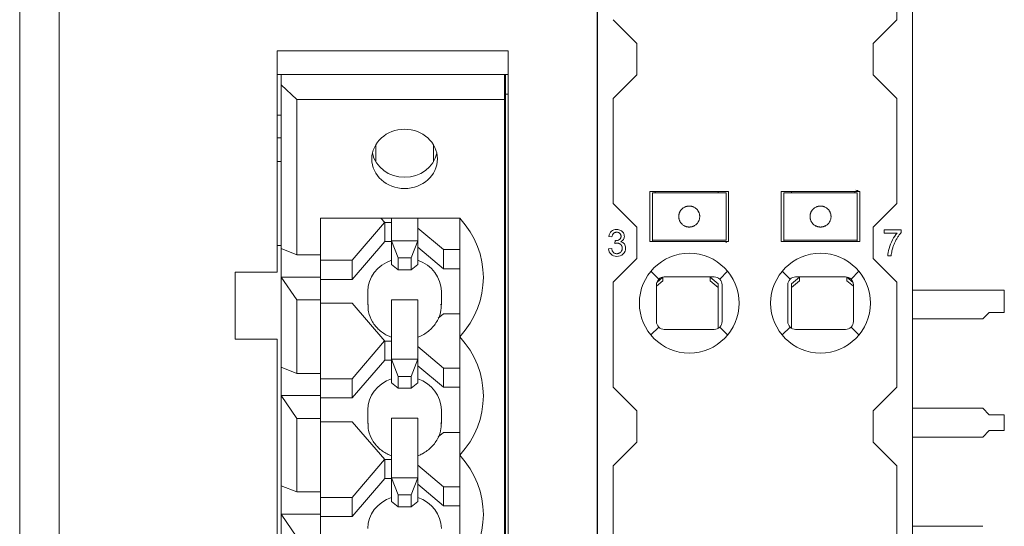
# Model space of a CAD drawing. Header units: millimetres. Extents: x 35 to 385, y -587 to 211.
# Tile 121 of 133: x 162 to 199, y -75 to -55. Entities that reach past the tile are written whole.
import ezdxf

# ---------------------------------------------------------------- set-up
doc = ezdxf.new("R2010")
doc.units = ezdxf.units.MM
doc.layers.add('1', color=7, linetype='Continuous', true_color=0xffffff)

msp = doc.modelspace()

# ---------------------------------------------------------------- linework, layer by layer
at = {"layer": '1', "color": 155, "linetype": 'Continuous', "lineweight": 18}
for p, q in [((183.669, -31.513), (183.669, -89.913)), ((195.669, -31.513), (195.669, -89.913)), ((161.668, -47.982), (161.668, -94.316)), ((195.072, -51.414), (195.07, -55.412)), ((161.668, -92.317), (161.668, -52.717)), ((163.168, -52.717), (163.168, -92.96)), ((183.668, -52.717), (183.668, -90.012)), ((184.268, -55.412), (185.169, -56.313)), ((194.169, -56.313), (195.07, -55.412)), ((171.477, -56.603), (171.477, -65.028)), ((171.477, -56.603), (180.277, -56.603)), ((180.277, -91.43), (180.277, -56.603)), ((185.169, -57.512), (185.169, -56.313)), ((194.169, -56.313), (194.169, -57.512)), ((180.277, -57.506), (171.477, -57.506)), ((171.627, -57.506), (171.627, -57.9)), ((180.127, -58.458), (180.127, -57.506)), ((180.168, -58.256), (180.168, -57.506)), ((185.169, -57.512), (184.266, -58.414)), ((195.072, -58.414), (194.169, -57.512)), ((171.627, -57.9), (171.627, -64.133)), ((172.227, -58.458), (171.627, -57.9)), ((172.227, -58.458), (180.127, -58.458)), ((172.227, -64.375), (172.227, -58.458)), ((180.127, -90.075), (180.127, -58.458)), ((180.168, -58.256), (180.277, -58.256)), ((180.168, -87.602), (180.168, -58.256)), ((184.268, -62.412), (184.266, -58.414)), ((195.072, -58.414), (195.07, -62.412)), ((171.477, -59.048), (171.627, -59.048)), ((175.23, -60.175), (175.23, -60.828)), ((177.424, -60.175), (177.424, -60.828)), ((171.477, -60.816), (171.627, -60.816)), ((185.669, -61.963), (188.669, -61.963)), ((185.669, -63.863), (185.669, -61.963)), ((185.769, -62.213), (185.769, -62.013)), ((188.569, -62.013), (185.769, -62.013)), ((185.769, -62.213), (185.769, -62.359)), ((185.869, -62.013), (185.869, -61.963)), ((188.269, -61.963), (188.269, -62.013)), ((188.569, -62.013), (188.569, -62.213)), ((188.569, -62.213), (188.569, -62.359)), ((188.669, -61.963), (188.669, -63.863)), ((190.669, -63.863), (190.669, -61.963)), ((190.669, -61.963), (193.669, -61.963)), ((190.769, -62.213), (190.769, -62.013)), ((193.569, -62.013), (190.769, -62.013)), ((190.769, -62.213), (190.769, -62.359)), ((191.069, -62.013), (191.069, -61.963)), ((193.469, -61.963), (193.469, -62.013)), ((193.569, -62.013), (193.569, -62.213)), ((193.569, -62.213), (193.569, -62.359)), ((193.669, -61.963), (193.669, -63.863)), ((180.168, -62.316), (180.127, -62.316)), ((184.268, -62.412), (185.169, -63.313)), ((185.769, -62.552), (185.769, -62.359)), ((185.769, -62.623), (185.769, -62.552)), ((185.769, -62.913), (185.769, -62.623)), ((188.569, -62.359), (188.569, -62.552)), ((188.569, -62.552), (188.569, -62.623)), ((188.569, -62.623), (188.569, -62.913)), ((190.769, -62.552), (190.769, -62.359)), ((190.769, -62.623), (190.769, -62.552)), ((190.769, -62.913), (190.769, -62.623)), ((193.569, -62.359), (193.569, -62.552)), ((193.569, -62.552), (193.569, -62.623)), ((193.569, -62.623), (193.569, -62.913)), ((194.169, -63.313), (195.07, -62.412)), ((173.127, -64.375), (173.127, -62.974)), ((173.127, -62.974), (178.427, -62.974)), ((175.569, -63.141), (175.426, -62.974)), ((175.827, -62.974), (175.827, -63.833)), ((176.827, -63.833), (176.827, -62.974)), ((178.427, -67.491), (178.427, -62.974)), ((185.769, -63.203), (185.769, -62.913)), ((188.569, -62.913), (188.569, -63.203)), ((190.769, -63.203), (190.769, -62.913)), ((193.569, -62.913), (193.569, -63.203)), ((175.566, -63.138), (174.327, -64.58)), ((175.569, -63.141), (175.569, -63.864)), ((175.827, -63.141), (175.569, -63.141)), ((177.81, -64.173), (176.827, -63.351)), ((185.169, -64.512), (185.169, -63.313)), ((185.769, -63.273), (185.769, -63.203)), ((185.769, -63.467), (185.769, -63.273)), ((188.569, -63.203), (188.569, -63.273)), ((188.569, -63.273), (188.569, -63.467)), ((190.769, -63.273), (190.769, -63.203)), ((190.769, -63.467), (190.769, -63.273)), ((193.569, -63.203), (193.569, -63.273)), ((193.569, -63.273), (193.569, -63.467)), ((194.169, -63.313), (194.169, -64.512)), ((184.104, -63.667), (184.226, -63.689)), ((185.769, -63.467), (185.769, -63.613)), ((185.769, -63.813), (185.769, -63.613)), ((188.569, -63.467), (188.569, -63.613)), ((188.569, -63.613), (188.569, -63.813)), ((190.769, -63.467), (190.769, -63.613)), ((190.769, -63.813), (190.769, -63.613)), ((193.569, -63.467), (193.569, -63.613)), ((193.569, -63.613), (193.569, -63.813)), ((195.242, -63.425), (194.595, -63.425)), ((194.595, -63.425), (194.595, -63.543)), ((194.595, -63.543), (195.085, -63.543)), ((195.242, -63.521), (195.242, -63.425)), ((171.477, -64.016), (171.627, -64.016)), ((174.327, -65.309), (175.569, -63.864)), ((175.569, -63.864), (175.827, -63.864)), ((175.827, -63.833), (175.827, -64.736)), ((176.077, -64.487), (175.827, -63.833)), ((176.827, -63.833), (175.827, -63.833)), ((176.577, -64.487), (176.827, -63.833)), ((176.827, -64.736), (176.827, -63.833)), ((176.827, -64.08), (177.81, -64.902)), ((184.347, -63.831), (184.333, -63.939)), ((188.669, -63.863), (185.669, -63.863)), ((185.769, -63.813), (188.569, -63.813)), ((185.769, -63.863), (185.769, -63.813)), ((188.569, -63.863), (188.569, -63.913)), ((193.669, -63.863), (190.669, -63.863)), ((190.769, -63.813), (193.569, -63.813)), ((190.769, -63.813), (190.769, -63.863)), ((193.569, -63.813), (193.569, -63.863)), ((171.627, -65.217), (171.627, -64.133)), ((171.627, -64.133), (172.227, -64.375)), ((172.227, -64.375), (173.127, -64.375)), ((173.127, -65.217), (173.127, -64.375)), ((176.077, -64.939), (176.077, -64.487)), ((176.077, -64.487), (176.577, -64.487)), ((176.577, -64.487), (176.577, -64.939)), ((177.81, -64.173), (178.427, -64.173)), ((177.81, -64.173), (177.81, -64.902)), ((184.214, -64.132), (184.091, -64.148)), ((194.735, -64.412), (194.861, -64.412)), ((173.127, -64.58), (174.327, -64.58)), ((174.327, -64.58), (174.327, -65.309)), ((175.827, -64.736), (176.077, -64.939)), ((176.827, -64.736), (176.577, -64.939)), ((185.169, -64.512), (184.266, -65.414)), ((195.072, -65.414), (194.169, -64.512)), ((169.871, -65.028), (169.871, -67.583)), ((171.477, -65.028), (169.871, -65.028)), ((171.627, -65.217), (171.627, -68.65)), ((171.627, -65.217), (173.127, -65.217)), ((172.227, -66.091), (171.627, -65.217)), ((173.127, -66.091), (173.127, -65.217)), ((176.577, -64.939), (176.077, -64.939)), ((177.81, -64.902), (178.427, -64.902)), ((185.931, -65.426), (186.169, -65.224)), ((186.169, -65.271), (186.169, -65.224)), ((186.219, -65.213), (188.119, -65.213)), ((187.969, -65.224), (188.269, -65.48)), ((187.969, -65.224), (187.969, -65.271)), ((191.069, -65.48), (191.369, -65.224)), ((191.219, -65.213), (193.119, -65.213)), ((191.369, -65.271), (191.369, -65.224)), ((193.169, -65.224), (193.406, -65.426)), ((193.169, -65.224), (193.169, -65.271)), ((173.127, -65.309), (174.327, -65.309)), ((184.268, -69.412), (184.266, -65.414)), ((186.169, -65.356), (185.919, -65.569)), ((185.919, -66.913), (185.919, -65.513)), ((186.169, -65.356), (186.169, -65.271)), ((187.969, -65.271), (187.969, -65.356)), ((188.269, -65.611), (187.969, -65.356)), ((188.269, -65.48), (188.269, -65.611)), ((188.269, -65.611), (188.269, -67.172)), ((188.419, -65.513), (188.419, -66.913)), ((190.919, -66.913), (190.919, -65.513)), ((191.369, -65.356), (191.069, -65.611)), ((191.069, -65.611), (191.069, -65.48)), ((191.069, -67.172), (191.069, -65.611)), ((191.369, -65.356), (191.369, -65.271)), ((193.169, -65.271), (193.169, -65.356)), ((193.419, -65.569), (193.169, -65.356)), ((193.419, -65.513), (193.419, -66.913)), ((195.072, -65.414), (195.07, -69.412)), ((174.927, -65.761), (174.927, -66.275)), ((177.727, -66.275), (177.727, -65.761)), ((195.669, -65.716), (199.168, -65.716)), ((199.168, -66.566), (199.168, -65.716)), ((172.227, -66.091), (173.127, -66.091)), ((172.227, -68.891), (172.227, -66.091)), ((173.127, -68.891), (173.127, -66.091)), ((174.327, -66.212), (173.127, -66.212)), ((175.569, -67.658), (174.327, -66.212)), ((175.827, -66.081), (175.827, -68.349)), ((175.827, -66.081), (176.827, -66.081)), ((176.827, -68.349), (176.827, -66.081)), ((177.81, -66.619), (177.604, -66.791)), ((178.427, -66.619), (177.81, -66.619)), ((198.347, -66.816), (198.597, -66.566)), ((199.168, -66.566), (198.597, -66.566)), ((195.669, -66.816), (198.347, -66.816)), ((178.427, -72.008), (178.427, -67.491)), ((188.119, -67.213), (186.219, -67.213)), ((193.119, -67.213), (191.219, -67.213)), ((169.871, -67.583), (171.477, -67.583)), ((171.477, -67.583), (171.477, -80.15)), ((175.566, -67.654), (174.327, -69.097)), ((175.569, -67.658), (175.569, -68.38)), ((175.827, -67.658), (175.569, -67.658)), ((177.81, -68.69), (176.827, -67.867)), ((174.327, -69.826), (175.569, -68.38)), ((175.569, -68.38), (175.827, -68.38)), ((175.827, -68.349), (175.827, -69.253)), ((176.077, -69.004), (175.827, -68.349)), ((176.827, -68.349), (175.827, -68.349)), ((176.577, -69.004), (176.827, -68.349)), ((176.827, -69.253), (176.827, -68.349)), ((176.827, -68.597), (177.81, -69.419)), ((171.627, -69.734), (171.627, -68.65)), ((171.627, -68.65), (172.227, -68.891)), ((172.227, -68.891), (173.127, -68.891)), ((173.127, -69.734), (173.127, -68.891)), ((177.81, -68.69), (178.427, -68.69)), ((177.81, -68.69), (177.81, -69.419)), ((173.127, -69.097), (174.327, -69.097)), ((174.327, -69.097), (174.327, -69.826)), ((175.827, -69.253), (176.077, -69.456)), ((176.077, -69.456), (176.077, -69.004)), ((176.077, -69.004), (176.577, -69.004)), ((176.577, -69.004), (176.577, -69.456)), ((176.827, -69.253), (176.577, -69.456)), ((171.627, -69.734), (173.127, -69.734)), ((171.627, -69.734), (171.627, -73.167)), ((172.227, -70.608), (171.627, -69.734)), ((173.127, -70.608), (173.127, -69.734)), ((176.577, -69.456), (176.077, -69.456)), ((177.81, -69.419), (178.427, -69.419)), ((184.268, -69.412), (185.169, -70.313)), ((194.169, -70.313), (195.07, -69.412)), ((173.127, -69.826), (174.327, -69.826)), ((174.927, -70.277), (174.927, -70.792)), ((177.727, -70.792), (177.727, -70.277)), ((185.169, -71.512), (185.169, -70.313)), ((194.169, -70.313), (194.169, -71.512)), ((198.347, -70.216), (195.669, -70.216)), ((198.597, -70.466), (198.347, -70.216)), ((198.597, -70.466), (199.168, -70.466)), ((199.168, -71.066), (199.168, -70.466)), ((172.227, -70.608), (173.127, -70.608)), ((172.227, -73.408), (172.227, -70.608)), ((173.127, -73.408), (173.127, -70.608)), ((174.327, -70.729), (173.127, -70.729)), ((175.569, -72.174), (174.327, -70.729)), ((175.827, -70.598), (176.827, -70.598)), ((175.827, -70.598), (175.827, -72.866)), ((176.827, -72.866), (176.827, -70.598)), ((177.81, -71.136), (177.604, -71.308)), ((178.427, -71.136), (177.81, -71.136)), ((198.347, -71.316), (198.597, -71.066)), ((199.168, -71.066), (198.597, -71.066)), ((185.169, -71.512), (184.266, -72.414)), ((195.072, -72.414), (194.169, -71.512)), ((195.669, -71.316), (198.347, -71.316)), ((175.566, -72.171), (174.327, -73.613)), ((175.569, -72.174), (175.569, -72.897)), ((175.827, -72.174), (175.569, -72.174)), ((178.427, -76.525), (178.427, -72.008)), ((177.81, -73.207), (176.827, -72.384)), ((184.268, -76.412), (184.266, -72.414)), ((195.072, -72.414), (195.07, -76.412)), ((174.327, -74.342), (175.569, -72.897)), ((175.569, -72.897), (175.827, -72.897)), ((176.827, -72.866), (175.827, -72.866)), ((176.077, -73.521), (175.827, -72.866)), ((175.827, -72.866), (175.827, -73.77)), ((176.577, -73.521), (176.827, -72.866)), ((176.827, -73.77), (176.827, -72.866)), ((176.827, -73.113), (177.81, -73.936)), ((171.627, -74.251), (171.627, -73.167)), ((171.627, -73.167), (172.227, -73.408)), ((172.227, -73.408), (173.127, -73.408)), ((173.127, -74.251), (173.127, -73.408)), ((177.81, -73.207), (178.427, -73.207)), ((177.81, -73.207), (177.81, -73.936)), ((173.127, -73.613), (174.327, -73.613)), ((174.327, -73.613), (174.327, -74.342)), ((175.827, -73.77), (176.077, -73.973)), ((176.077, -73.521), (176.577, -73.521)), ((176.077, -73.973), (176.077, -73.521)), ((176.577, -73.521), (176.577, -73.973)), ((176.827, -73.77), (176.577, -73.973)), ((176.577, -73.973), (176.077, -73.973)), ((177.81, -73.936), (178.427, -73.936)), ((171.627, -74.251), (171.627, -77.683)), ((171.627, -74.251), (173.127, -74.251)), ((172.227, -75.124), (171.627, -74.251)), ((173.127, -75.124), (173.127, -74.251)), ((173.127, -74.342), (174.327, -74.342)), ((198.347, -74.716), (195.669, -74.716))]:
    msp.add_line(p, q, dxfattribs=at)
at = {"layer": '1', "color": 155, "linetype": 'Continuous', "lineweight": 13}
for p, q in [((185.769, -62.013), (187.169, -62.013)), ((187.169, -62.013), (188.569, -62.013)), ((190.769, -62.013), (192.169, -62.013)), ((192.169, -62.013), (193.569, -62.013)), ((188.569, -63.813), (185.769, -63.813)), ((193.569, -63.813), (190.769, -63.813)), ((185.706, -65), (186.007, -65.3)), ((188.331, -65.3), (188.631, -65)), ((190.706, -65), (191.007, -65.3)), ((193.331, -65.3), (193.631, -65)), ((186.007, -67.125), (185.706, -67.425)), ((188.631, -67.425), (188.331, -67.125)), ((191.007, -67.125), (190.706, -67.425)), ((193.631, -67.425), (193.331, -67.125))]:
    msp.add_line(p, q, dxfattribs=at)
at = {"layer": '1', "color": 155, "linetype": 'Continuous', "lineweight": 18}
for centre, radius, start, end in [((193.519, -62.063), 0.15, 41.8108, 90), ((187.169, -66.213), 1.9, 90, 270), ((187.169, -66.213), 1.9, 270, 90), ((192.169, -66.213), 1.9, 90, 270), ((192.169, -66.213), 1.9, 270, 90), ((186.219, -65.513), 0.3, 90, 180), ((188.119, -65.513), 0.3, 0, 90), ((191.219, -65.513), 0.3, 90, 180), ((193.119, -65.513), 0.3, 0, 90), ((186.219, -66.913), 0.3, 180, 270), ((188.119, -66.913), 0.3, 270, 0), ((191.219, -66.913), 0.3, 180, 270), ((193.119, -66.913), 0.3, 270, 0)]:
    msp.add_arc(centre, radius, start, end, dxfattribs=at)
msp.add_ellipse((176.327, -60.716), major_axis=(1.25, 0), ratio=0.903345, dxfattribs=at)
for centre, major_axis, ratio, start_param, end_param in [((176.327, -60.287), (-1.25, 0), 0.903345, 0.191048, 1.570796), ((176.327, -60.287), (-1.25, 0), 0.903345, 1.570796, 2.950544), ((187.169, -62.913), (-0.233, 0.325), 1, 6.107053, 6.419475), ((187.169, -62.913), (0.223, 0.332), 1, 6.115158, 6.427581), ((192.169, -62.913), (-0.233, 0.325), 1, 6.107053, 6.419475), ((192.169, -62.913), (0.223, 0.332), 1, 6.115158, 6.427581), ((175.405, -65.233), (3.922, 0), 0.903345, 5.592074, 6.974296), ((187.169, -62.913), (-0.283, 0.283), 1, 1.596667, 1.909089), ((187.169, -62.913), (-0.221, 0.333), 1, 3.002255, 3.314677), ((192.169, -62.913), (-0.283, 0.283), 1, 1.596667, 1.909089), ((192.169, -62.913), (-0.221, 0.333), 1, 3.002255, 3.314677), ((176.327, -65.761), (1.4, 0), 0.903345, 1.936006, 3.141593), ((176.327, -65.761), (1.4, 0), 0.903345, 0, 1.205586), ((175.405, -69.75), (3.922, 0), 0.903345, 5.592074, 6.974296), ((176.327, -70.277), (1.4, 0), 0.903345, 1.936006, 3.141593), ((176.327, -70.277), (1.4, 0), 0.903345, 0, 1.205586), ((175.405, -74.266), (3.922, 0), 0.903345, 5.592074, 6.974296), ((176.327, -74.794), (1.4, 0), 0.903345, 1.936006, 3.141593), ((176.327, -74.794), (1.4, 0), 0.903345, 0, 1.205586)]:
    msp.add_ellipse(centre, major_axis=major_axis, ratio=ratio, start_param=start_param, end_param=end_param, dxfattribs=at)
at = {"layer": '1', "color": 155, "linetype": 'Continuous', "lineweight": 13}
for centre in [(176.327, -66.533), (176.327, -71.049)]:
    msp.add_ellipse(centre, major_axis=(1.4, 0), ratio=0.903345, start_param=0.101961, end_param=0.119919, dxfattribs=at)
at = {"layer": '1', "color": 155, "linetype": 'Continuous', "lineweight": 18}
for points, degree in [([(171.627, -59.918), (171.477, -59.918)], 1), ([(187.342, -62.552), (187.339, -62.551), (187.335, -62.549), (187.325, -62.544), (187.314, -62.54), (187.3, -62.535), (187.284, -62.529), (187.265, -62.524), (187.243, -62.519), (187.22, -62.516), (187.195, -62.513), (187.169, -62.512), (187.143, -62.513), (187.117, -62.516), (187.094, -62.519), (187.073, -62.524), (187.054, -62.529), (187.037, -62.535), (187.024, -62.54), (187.012, -62.544), (187.003, -62.549), (186.998, -62.551), (186.996, -62.552)], 3), ([(192.342, -62.552), (192.339, -62.551), (192.335, -62.549), (192.325, -62.544), (192.314, -62.54), (192.3, -62.535), (192.284, -62.529), (192.265, -62.524), (192.243, -62.519), (192.22, -62.516), (192.195, -62.513), (192.169, -62.512), (192.143, -62.513), (192.117, -62.516), (192.094, -62.519), (192.073, -62.524), (192.054, -62.529), (192.037, -62.535), (192.024, -62.54), (192.012, -62.544), (192.003, -62.549), (191.998, -62.551), (191.996, -62.552)], 3), ([(186.996, -63.273), (186.998, -63.274), (187.003, -63.277), (187.012, -63.281), (187.024, -63.285), (187.037, -63.291), (187.054, -63.296), (187.073, -63.301), (187.094, -63.306), (187.117, -63.31), (187.143, -63.312), (187.169, -63.313), (187.195, -63.312), (187.22, -63.31), (187.243, -63.306), (187.265, -63.301), (187.284, -63.296), (187.3, -63.291), (187.314, -63.285), (187.325, -63.281), (187.335, -63.277), (187.339, -63.274), (187.342, -63.273)], 3), ([(191.996, -63.273), (191.998, -63.274), (192.003, -63.277), (192.012, -63.281), (192.024, -63.285), (192.037, -63.291), (192.054, -63.296), (192.073, -63.301), (192.094, -63.306), (192.117, -63.31), (192.143, -63.312), (192.169, -63.313), (192.195, -63.312), (192.22, -63.31), (192.243, -63.306), (192.265, -63.301), (192.284, -63.296), (192.3, -63.291), (192.314, -63.285), (192.325, -63.281), (192.335, -63.277), (192.339, -63.274), (192.342, -63.273)], 3), ([(184.206, -63.476), (184.153, -63.521), (184.119, -63.585), (184.104, -63.667)], 3), ([(184.404, -63.408), (184.325, -63.408), (184.259, -63.431), (184.206, -63.476)], 3), ([(184.555, -63.444), (184.509, -63.42), (184.459, -63.408), (184.404, -63.408)], 3), ([(184.66, -63.539), (184.636, -63.499), (184.601, -63.467), (184.555, -63.444)], 3), ([(184.697, -63.668), (184.697, -63.623), (184.685, -63.58), (184.66, -63.539)], 3), ([(184.662, -63.786), (184.685, -63.75), (184.697, -63.712), (184.697, -63.668)], 3), ([(195.085, -63.543), (195.022, -63.614), (194.963, -63.701), (194.908, -63.805)], 3), ([(195.053, -63.791), (195.075, -63.751), (195.119, -63.679), (195.182, -63.59), (195.223, -63.542), (195.242, -63.521)], 3), ([(184.333, -63.939), (184.345, -63.936), (184.368, -63.93), (184.397, -63.926), (184.413, -63.925), (184.42, -63.925)], 3), ([(184.367, -63.832), (184.365, -63.832), (184.361, -63.832), (184.355, -63.832), (184.35, -63.831), (184.347, -63.831)], 3), ([(184.559, -63.87), (184.604, -63.85), (184.639, -63.821), (184.662, -63.786)], 3), ([(184.697, -63.956), (184.664, -63.913), (184.618, -63.884), (184.559, -63.87)], 3), ([(184.561, -63.98), (184.616, -64.036), (184.616, -64.119)], 2), ([(184.65, -64.339), (184.714, -64.278), (184.746, -64.204), (184.746, -64.117)], 3), ([(184.746, -64.117), (184.746, -64.053), (184.73, -63.999), (184.697, -63.956)], 3), ([(194.908, -63.805), (194.853, -63.909), (194.811, -64.016), (194.781, -64.127)], 3), ([(194.908, -64.137), (194.92, -64.097), (194.946, -64.018), (194.994, -63.903), (195.032, -63.828), (195.053, -63.791)], 3), ([(184.091, -64.148), (184.099, -64.231), (184.132, -64.3), (184.19, -64.352)], 3), ([(184.19, -64.352), (184.248, -64.404), (184.321, -64.43), (184.409, -64.43)], 3), ([(184.409, -64.43), (184.506, -64.43), (184.587, -64.4), (184.65, -64.339)], 3), ([(194.781, -64.127), (194.751, -64.239), (194.736, -64.334), (194.735, -64.412)], 3), ([(194.861, -64.412), (194.863, -64.377), (194.87, -64.31), (194.886, -64.219), (194.9, -64.164), (194.908, -64.137)], 3)]:
    msp.add_open_spline(points, degree=degree, dxfattribs=at)
for points, knots in [([(186.769, -62.913), (186.769, -62.895), (186.77, -62.878), (186.773, -62.853), (186.775, -62.844), (186.778, -62.828), (186.78, -62.82), (186.786, -62.796), (186.791, -62.781), (186.799, -62.759), (186.802, -62.752), (186.808, -62.739), (186.812, -62.732), (186.822, -62.713), (186.828, -62.702), (186.839, -62.686), (186.843, -62.681), (186.85, -62.671), (186.853, -62.666), (186.864, -62.653), (186.871, -62.646), (186.883, -62.632), (186.889, -62.627), (186.893, -62.623)], [0, 0, 0, 0, 0.125, 0.125, 0.1875, 0.1875, 0.25, 0.25, 0.375, 0.375, 0.4375, 0.4375, 0.5, 0.5, 0.625, 0.625, 0.6875, 0.6875, 0.75, 0.75, 0.875, 0.875, 1, 1, 1, 1]), ([(187.444, -62.623), (187.449, -62.627), (187.454, -62.632), (187.467, -62.646), (187.473, -62.653), (187.484, -62.666), (187.488, -62.671), (187.495, -62.681), (187.498, -62.686), (187.509, -62.702), (187.516, -62.713), (187.526, -62.732), (187.529, -62.739), (187.535, -62.752), (187.538, -62.759), (187.547, -62.78), (187.552, -62.795), (187.558, -62.819), (187.56, -62.828), (187.563, -62.844), (187.566, -62.861), (187.567, -62.878), (187.568, -62.895), (187.569, -62.904), (187.569, -62.913)], [0, 0, 0, 0, 0.125, 0.125, 0.25, 0.25, 0.3125, 0.3125, 0.375, 0.375, 0.5, 0.5, 0.5625, 0.5625, 0.625, 0.625, 0.75, 0.75, 0.8125, 0.8125, 0.875, 0.9375, 0.9375, 1, 1, 1, 1]), ([(191.769, -62.913), (191.769, -62.895), (191.77, -62.878), (191.773, -62.853), (191.775, -62.844), (191.778, -62.828), (191.78, -62.82), (191.786, -62.796), (191.791, -62.781), (191.799, -62.759), (191.802, -62.752), (191.808, -62.739), (191.812, -62.732), (191.822, -62.713), (191.828, -62.702), (191.839, -62.686), (191.843, -62.681), (191.85, -62.671), (191.853, -62.666), (191.864, -62.653), (191.871, -62.646), (191.883, -62.632), (191.889, -62.627), (191.893, -62.623)], [0, 0, 0, 0, 0.125, 0.125, 0.1875, 0.1875, 0.25, 0.25, 0.375, 0.375, 0.4375, 0.4375, 0.5, 0.5, 0.625, 0.625, 0.6875, 0.6875, 0.75, 0.75, 0.875, 0.875, 1, 1, 1, 1]), ([(192.444, -62.623), (192.449, -62.627), (192.454, -62.632), (192.467, -62.646), (192.473, -62.653), (192.484, -62.666), (192.488, -62.671), (192.495, -62.681), (192.498, -62.686), (192.509, -62.702), (192.516, -62.713), (192.526, -62.732), (192.529, -62.739), (192.535, -62.752), (192.538, -62.759), (192.547, -62.78), (192.552, -62.795), (192.558, -62.819), (192.56, -62.828), (192.563, -62.844), (192.566, -62.861), (192.567, -62.878), (192.568, -62.895), (192.569, -62.904), (192.569, -62.913)], [0, 0, 0, 0, 0.125, 0.125, 0.25, 0.25, 0.3125, 0.3125, 0.375, 0.375, 0.5, 0.5, 0.5625, 0.5625, 0.625, 0.625, 0.75, 0.75, 0.8125, 0.8125, 0.875, 0.9375, 0.9375, 1, 1, 1, 1]), ([(186.893, -63.203), (186.889, -63.198), (186.883, -63.193), (186.871, -63.18), (186.864, -63.172), (186.853, -63.159), (186.85, -63.154), (186.843, -63.145), (186.839, -63.139), (186.829, -63.124), (186.822, -63.112), (186.812, -63.093), (186.808, -63.087), (186.802, -63.073), (186.799, -63.066), (186.791, -63.045), (186.786, -63.03), (186.78, -63.006), (186.778, -62.998), (186.775, -62.981), (186.772, -62.965), (186.77, -62.947), (186.769, -62.93), (186.769, -62.921), (186.769, -62.913)], [0, 0, 0, 0, 0.125, 0.125, 0.25, 0.25, 0.3125, 0.3125, 0.375, 0.375, 0.5, 0.5, 0.5625, 0.5625, 0.625, 0.625, 0.75, 0.75, 0.8125, 0.8125, 0.875, 0.9375, 0.9375, 1, 1, 1, 1]), ([(187.569, -62.913), (187.569, -62.93), (187.568, -62.947), (187.564, -62.973), (187.563, -62.981), (187.56, -62.997), (187.558, -63.006), (187.552, -63.029), (187.547, -63.044), (187.538, -63.066), (187.535, -63.073), (187.529, -63.086), (187.526, -63.093), (187.516, -63.112), (187.509, -63.123), (187.498, -63.139), (187.495, -63.144), (187.488, -63.154), (187.484, -63.159), (187.474, -63.172), (187.467, -63.179), (187.454, -63.193), (187.449, -63.198), (187.444, -63.203)], [0, 0, 0, 0, 0.125, 0.125, 0.1875, 0.1875, 0.25, 0.25, 0.375, 0.375, 0.4375, 0.4375, 0.5, 0.5, 0.625, 0.625, 0.6875, 0.6875, 0.75, 0.75, 0.875, 0.875, 1, 1, 1, 1]), ([(191.893, -63.203), (191.889, -63.198), (191.883, -63.193), (191.871, -63.18), (191.864, -63.172), (191.853, -63.159), (191.85, -63.154), (191.843, -63.145), (191.839, -63.139), (191.829, -63.124), (191.822, -63.112), (191.812, -63.093), (191.808, -63.087), (191.802, -63.073), (191.799, -63.066), (191.791, -63.045), (191.786, -63.03), (191.78, -63.006), (191.778, -62.998), (191.775, -62.981), (191.772, -62.965), (191.77, -62.947), (191.769, -62.93), (191.769, -62.921), (191.769, -62.913)], [0, 0, 0, 0, 0.125, 0.125, 0.25, 0.25, 0.3125, 0.3125, 0.375, 0.375, 0.5, 0.5, 0.5625, 0.5625, 0.625, 0.625, 0.75, 0.75, 0.8125, 0.8125, 0.875, 0.9375, 0.9375, 1, 1, 1, 1]), ([(192.569, -62.913), (192.569, -62.93), (192.568, -62.947), (192.564, -62.973), (192.563, -62.981), (192.56, -62.997), (192.558, -63.006), (192.552, -63.029), (192.547, -63.044), (192.538, -63.066), (192.535, -63.073), (192.529, -63.086), (192.526, -63.093), (192.516, -63.112), (192.509, -63.123), (192.498, -63.139), (192.495, -63.144), (192.488, -63.154), (192.484, -63.159), (192.474, -63.172), (192.467, -63.179), (192.454, -63.193), (192.449, -63.198), (192.444, -63.203)], [0, 0, 0, 0, 0.125, 0.125, 0.1875, 0.1875, 0.25, 0.25, 0.375, 0.375, 0.4375, 0.4375, 0.5, 0.5, 0.625, 0.625, 0.6875, 0.6875, 0.75, 0.75, 0.875, 0.875, 1, 1, 1, 1]), ([(184.226, -63.689), (184.23, -63.664), (184.236, -63.64), (184.248, -63.611), (184.251, -63.605), (184.256, -63.594), (184.26, -63.588), (184.27, -63.572), (184.278, -63.563), (184.288, -63.554)], [0, 0, 0, 0, 0.5, 0.5, 0.625, 0.625, 0.75, 0.75, 1, 1, 1, 1]), ([(184.288, -63.554), (184.296, -63.546), (184.304, -63.54), (184.318, -63.531), (184.323, -63.528), (184.333, -63.524), (184.338, -63.521), (184.353, -63.516), (184.364, -63.513), (184.385, -63.51), (184.396, -63.509), (184.407, -63.509)], [0, 0, 0, 0, 0.25, 0.25, 0.375, 0.375, 0.5, 0.5, 0.75, 0.75, 1, 1, 1, 1]), ([(184.407, -63.509), (184.418, -63.509), (184.429, -63.51), (184.45, -63.513), (184.461, -63.516), (184.476, -63.521), (184.48, -63.523), (184.49, -63.528), (184.495, -63.531), (184.509, -63.539), (184.517, -63.546), (184.525, -63.554)], [0, 0, 0, 0, 0.25, 0.25, 0.5, 0.5, 0.625, 0.625, 0.75, 0.75, 1, 1, 1, 1]), ([(184.571, -63.665), (184.571, -63.677), (184.57, -63.69), (184.566, -63.708), (184.565, -63.713), (184.561, -63.725), (184.559, -63.731), (184.551, -63.748), (184.544, -63.758), (184.528, -63.777), (184.518, -63.784), (184.508, -63.791)], [0, 0, 0, 0, 0.25, 0.25, 0.375, 0.375, 0.5, 0.5, 0.75, 0.75, 1, 1, 1, 1]), ([(184.525, -63.554), (184.532, -63.561), (184.539, -63.569), (184.548, -63.582), (184.551, -63.586), (184.555, -63.595), (184.56, -63.604), (184.563, -63.614), (184.566, -63.624), (184.567, -63.629), (184.57, -63.644), (184.571, -63.655), (184.571, -63.665)], [0, 0, 0, 0, 0.25, 0.25, 0.375, 0.375, 0.5, 0.625, 0.625, 0.75, 0.75, 1, 1, 1, 1]), ([(184.508, -63.791), (184.497, -63.798), (184.487, -63.804), (184.464, -63.814), (184.452, -63.819), (184.416, -63.829), (184.392, -63.832), (184.367, -63.832)], [0, 0, 0, 0, 0.25, 0.25, 0.5, 0.5, 1, 1, 1, 1]), ([(184.42, -63.925), (184.433, -63.925), (184.446, -63.926), (184.465, -63.929), (184.471, -63.931), (184.484, -63.934), (184.49, -63.936), (184.508, -63.943), (184.52, -63.949), (184.541, -63.963), (184.551, -63.971), (184.561, -63.98)], [0, 0, 0, 0, 0.25, 0.25, 0.375, 0.375, 0.5, 0.5, 0.75, 0.75, 1, 1, 1, 1]), ([(184.616, -64.119), (184.616, -64.133), (184.615, -64.147), (184.611, -64.167), (184.61, -64.174), (184.606, -64.187), (184.604, -64.194), (184.596, -64.213), (184.59, -64.225), (184.575, -64.248), (184.566, -64.258), (184.556, -64.268)], [0, 0, 0, 0, 0.25, 0.25, 0.375, 0.375, 0.5, 0.5, 0.75, 0.75, 1, 1, 1, 1]), ([(184.286, -64.282), (184.275, -64.273), (184.266, -64.262), (184.25, -64.238), (184.244, -64.226), (184.233, -64.2), (184.228, -64.186), (184.22, -64.159), (184.217, -64.146), (184.214, -64.132)], [0, 0, 0, 0, 0.25, 0.25, 0.5, 0.5, 0.75, 0.75, 1, 1, 1, 1]), ([(184.41, -64.328), (184.399, -64.328), (184.387, -64.327), (184.365, -64.324), (184.354, -64.321), (184.333, -64.313), (184.323, -64.309), (184.303, -64.297), (184.294, -64.29), (184.286, -64.282)], [0, 0, 0, 0, 0.25, 0.25, 0.5, 0.5, 0.75, 0.75, 1, 1, 1, 1]), ([(184.556, -64.268), (184.546, -64.278), (184.536, -64.287), (184.519, -64.298), (184.514, -64.302), (184.502, -64.308), (184.495, -64.311), (184.477, -64.318), (184.464, -64.322), (184.444, -64.326), (184.437, -64.327), (184.423, -64.328), (184.417, -64.328), (184.41, -64.328)], [0, 0, 0, 0, 0.25, 0.25, 0.375, 0.375, 0.5, 0.5, 0.75, 0.75, 0.875, 0.875, 1, 1, 1, 1]), ([(174.942, -66.269), (174.935, -66.364), (174.945, -66.589), (175.088, -66.932), (175.349, -67.251), (175.617, -67.426), (175.784, -67.495), (175.822, -67.509)], [0, 0, 0, 0, 0.172106, 0.423052, 0.672953, 0.924933, 1, 1, 1, 1]), ([(176.832, -67.509), (176.875, -67.493), (177.053, -67.419), (177.334, -67.227), (177.595, -66.883), (177.722, -66.54), (177.719, -66.329), (177.71, -66.255)], [0, 0, 0, 0, 0.082635, 0.345556, 0.607567, 0.865795, 1, 1, 1, 1]), ([(174.942, -70.786), (174.935, -70.88), (174.945, -71.106), (175.088, -71.449), (175.349, -71.767), (175.617, -71.943), (175.784, -72.012), (175.822, -72.026)], [0, 0, 0, 0, 0.172106, 0.423052, 0.672953, 0.924933, 1, 1, 1, 1]), ([(176.832, -72.026), (176.875, -72.01), (177.053, -71.936), (177.334, -71.744), (177.595, -71.4), (177.722, -71.057), (177.719, -70.846), (177.71, -70.772)], [0, 0, 0, 0, 0.082635, 0.345556, 0.607567, 0.865795, 1, 1, 1, 1])]:
    msp.add_open_spline(points, degree=3, knots=knots, dxfattribs=at)

doc.saveas('drawing.dxf')
